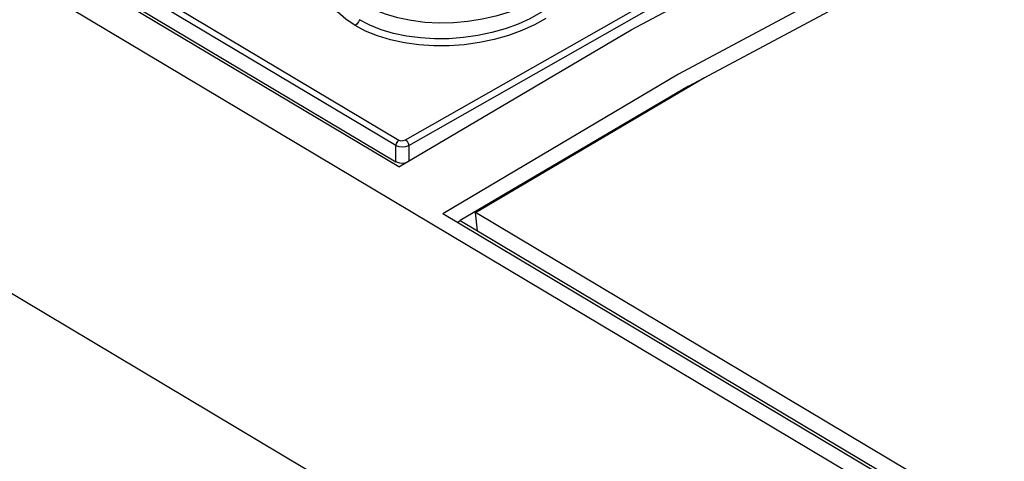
# Model space of a CAD drawing. Extents: x 0 to 594, y 0 to 420.
# Tile 32 of 38: x 522.88 to 531.45, y 123.12 to 126.96. Entities that reach past the tile are written whole.
import ezdxf

# ---------------------------------------------------------------- set-up
doc = ezdxf.new("R2010")
doc.units = 0
doc.header["$LTSCALE"] = 32.67
doc.layers.get('0').update_dxf_attribs({"linetype": 'CONTINUOUS'})

msp = doc.modelspace()

# ---------------------------------------------------------------- linework, layer by layer
at = {"color": 7, "linetype": 'CONTINUOUS'}
for p, q in [((526.1781, 125.681), (508.5926, 136.1739)), ((540.157, 117.0137), (508.3243, 136.0075)), ((509.1615, 135.8623), (526.153, 125.7239)), ((540.3508, 114.1101), (508.0172, 133.4027)), ((526.8454, 125.2828), (528.8365, 126.4557)), ((528.6977, 126.3815), (526.7138, 125.2129)), ((539.9116, 117.3057), (526.5623, 125.2709)), ((526.6871, 125.1964), (526.7138, 125.2129)), ((526.8633, 125.1236), (526.8454, 125.2828)), ((539.9261, 117.4779), (526.8454, 125.2828)), ((526.8633, 125.1236), (539.9388, 117.3218))]:
    msp.add_line(p, q, dxfattribs=at)
at = {"color": 9, "linetype": 'CONTINUOUS'}
for p, q in [((526.1536, 125.8663), (509.162, 136.0048)), ((509.1886, 136.051), (526.1801, 125.9125)), ((526.153, 125.7239), (526.1536, 125.8663)), ((526.2665, 125.8666), (526.266, 125.7328)), ((526.7138, 125.2129), (526.8633, 125.1236))]:
    msp.add_line(p, q, dxfattribs=at)
for points in [[(526.2366, 125.9146), (528.559, 127.2376), (530.8881, 128.4163), (533.2166, 129.447), (535.5373, 130.3264)], [(526.2665, 125.8666), (528.5872, 127.1887), (530.9146, 128.3665), (533.2415, 129.3965), (535.5605, 130.2753)], [(527.6602, 127.7109), (527.6815, 127.6464), (527.6898, 127.5755), (527.6829, 127.5043), (527.6608, 127.4334), (527.6239, 127.3637), (527.5729, 127.2962), (527.5087, 127.2323), (527.4317, 127.1725), (527.343, 127.1175), (527.2443, 127.0683), (527.1373, 127.0259), (527.0235, 126.9909), (526.904, 126.9634), (526.7803, 126.9438), (526.6544, 126.9328), (526.5289, 126.9305), (526.4055, 126.937), (526.2856, 126.952), (526.1708, 126.9756), (526.063, 127.0073), (525.9636, 127.0467), (525.8735, 127.0938)], [(527.6999, 127.62), (527.7192, 127.5647), (527.7304, 127.4938), (527.7271, 127.4221), (527.7091, 127.3504), (527.6766, 127.2793), (527.6301, 127.2099), (527.5705, 127.1434), (527.4981, 127.0805), (527.4139, 127.022), (527.3192, 126.9686), (527.2158, 126.9213), (527.1052, 126.8809), (526.9881, 126.8476), (526.8659, 126.8217), (526.7408, 126.8039), (526.6146, 126.7944), (526.4892, 126.7935), (526.3662, 126.801), (526.2468, 126.8169), (526.1325, 126.8411), (526.0249, 126.8733), (525.9256, 126.9132), (525.836, 126.9602)], [(525.7982, 126.9092), (525.7168, 126.9642), (525.6471, 127.0256), (525.5904, 127.0924), (525.5477, 127.1637), (525.5199, 127.2383), (525.5073, 127.3152), (525.5103, 127.393), (525.5287, 127.4706), (525.5624, 127.5473)], [(527.4584, 126.9699), (527.359, 126.9142), (527.2502, 126.8648), (527.1335, 126.8225), (527.0096, 126.7877), (526.8803, 126.7609), (526.7484, 126.7426), (526.6158, 126.7332), (526.4837, 126.7327), (526.3537, 126.7411), (526.2274, 126.7584), (526.1067, 126.7845), (525.9937, 126.8188), (525.8903, 126.8606), (525.7982, 126.9092)], [(525.836, 126.9602), (525.8275, 126.9401), (525.8144, 126.9223), (525.7982, 126.9092)], [(526.1801, 125.9125), (526.1667, 125.9005), (526.1571, 125.8838), (526.1536, 125.8663)], [(526.1801, 125.9125), (526.1973, 125.907), (526.2178, 125.9077), (526.2366, 125.9146)], [(526.2366, 125.9146), (526.2507, 125.9019), (526.2615, 125.8844), (526.2665, 125.8666)], [(526.1536, 125.8663), (526.1785, 125.8566), (526.2087, 125.8532), (526.2396, 125.8567), (526.2665, 125.8666)]]:
    msp.add_lwpolyline(points, dxfattribs=at)
at = {"color": 7, "linetype": 'CONTINUOUS'}
for points in [[(536.8392, 130.2023), (534.7888, 129.4491), (532.7308, 128.577), (530.6704, 127.5883), (528.6125, 126.4854), (526.5623, 125.2709)], [(526.1781, 125.681), (528.199, 126.8707), (530.2272, 127.9519), (532.2578, 128.9221), (534.2858, 129.779)], [(528.6977, 126.3815), (530.8346, 127.5234), (532.8352, 128.4833), (534.8335, 129.3334)], [(526.2279, 125.7104), (526.2082, 125.7096), (526.1877, 125.7117), (526.1689, 125.7166), (526.153, 125.7239)]]:
    msp.add_lwpolyline(points, dxfattribs=at)

doc.saveas('drawing.dxf')
